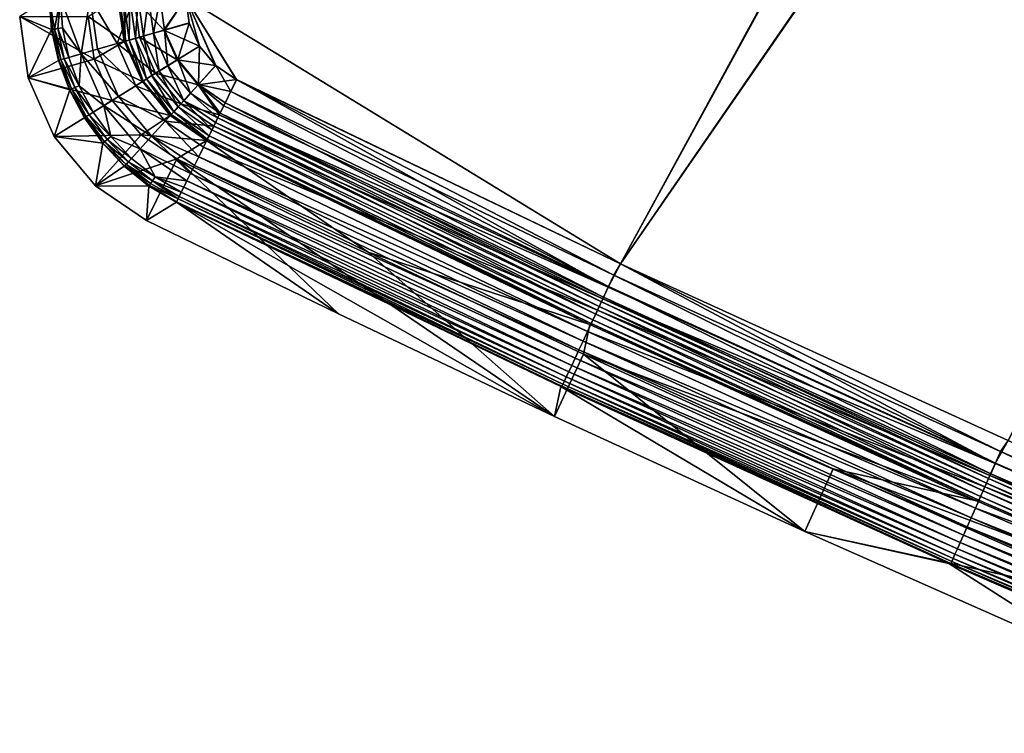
# Model space of a CAD drawing. Header units: metres. Extents: x 0 to 1400, y -1400 to 0.
# Tile 1 of 256: x 0 to 43, y -1323 to -1292. Entities that reach past the tile are written whole.
import ezdxf

# ---------------------------------------------------------------- set-up
doc = ezdxf.new("R2010")
doc.units = ezdxf.units.M

msp = doc.modelspace()

# ---------------------------------------------------------------- linework, layer by layer
at = {"layer": 'None'}
for points in [[(26.28237, -1302.206421), (98.733162, -1169.822754), (7.262993, -1290.58252)], [(98.733162, -1169.822754), (26.28237, -1302.206421), (108.43763, -1183.395752)], [(26.284334, -1302.207397, -3), (7.263255, -1290.58252, -3), (98.121849, -1170.299805, -3)], [(107.838593, -1183.887207, -3), (26.284334, -1302.207397, -3), (98.121849, -1170.299805, -3)], [(26.28237, -1302.206421), (43.232292, -1309.932251), (108.43763, -1183.395752)], [(43.234257, -1309.933105, -3), (26.284334, -1302.207397, -3), (107.838593, -1183.887207, -3)], [(1.294015, -1290.58252, -5.865956), (0, -1291.388062, -80), (1.393106, -1291.959961, -5.858041)], [(1.393106, -1291.959961, -5.858041), (1.42888, -1291.955444, -5.282678), (1.294015, -1290.58252, -5.865956)], [(1.42888, -1291.955444, -5.282678), (1.522773, -1291.942383, -4.711677), (1.294015, -1290.58252, -5.865956)], [(1.294015, -1290.58252, -5.865956), (1.522773, -1291.942383, -4.711677), (1.777908, -1290.58252, -3.61353)], [(1.522773, -1291.942383, -4.711677), (1.670731, -1291.921631, -4.151338), (1.777908, -1290.58252, -3.61353)], [(1.777908, -1290.58252, -3.61353), (1.670731, -1291.921631, -4.151338), (1.871613, -1291.893555, -3.607994)], [(1.777908, -1290.58252, -3.61353), (2.683194, -1293.027588, -2.591883), (3.078628, -1290.58252, -1.712029)], [(1.777908, -1290.58252, -3.61353), (1.871613, -1291.893555, -3.607994), (2.683194, -1293.027588, -2.591883)], [(2.683194, -1293.027588, -2.591883), (3.397202, -1292.82373, -1.707133), (3.078628, -1290.58252, -1.712029)], [(2.999513, -1291.388062, -80.052353), (4.293558, -1290.58252, -5.918313), (4.575136, -1292.490601, -5.911572)], [(4.261871, -1292.576782, -0.982192), (5.002484, -1290.58252, -0.444609), (3.078628, -1290.58252, -1.712029)], [(3.078628, -1290.58252, -1.712029), (3.397202, -1292.82373, -1.707133), (4.261871, -1292.576782, -0.982192)], [(5.245498, -1292.295776, -0.443247), (5.002484, -1290.58252, -0.444609), (4.261871, -1292.576782, -0.982192)], [(4.575136, -1292.490601, -5.911572), (4.293558, -1290.58252, -5.918313), (4.359362, -1290.58252, -5.346294)], [(4.625282, -1292.473022, -5.341588), (4.575136, -1292.490601, -5.911572), (4.359362, -1290.58252, -5.346294)], [(4.359362, -1290.58252, -5.346294), (4.534304, -1290.58252, -4.79771), (4.625282, -1292.473022, -5.341588)], [(4.534304, -1290.58252, -4.79771), (4.794093, -1292.424805, -4.792995), (4.625282, -1292.473022, -5.341588)], [(4.534304, -1290.58252, -4.79771), (4.811808, -1290.58252, -4.293189), (4.794093, -1292.424805, -4.792995)], [(4.811808, -1290.58252, -4.293189), (5.061515, -1292.348389, -4.289472), (4.794093, -1292.424805, -4.792995)], [(4.811808, -1290.58252, -4.293189), (5.181445, -1290.58252, -3.851693), (5.061515, -1292.348389, -4.289472)], [(6.312303, -1291.991211, -0.112191), (5.002484, -1290.58252, -0.444609), (5.245498, -1292.295776, -0.443247)], [(6.312303, -1291.991211, -0.112191), (7.262993, -1290.58252), (5.002484, -1290.58252, -0.444609)], [(5.181445, -1290.58252, -3.851693), (5.416728, -1292.246948, -3.849309), (5.061515, -1292.348389, -4.289472)], [(5.181445, -1290.58252, -3.851693), (5.629323, -1290.58252, -3.489816), (5.416728, -1292.246948, -3.849309)], [(5.629323, -1290.58252, -3.489816), (5.846894, -1292.124146, -3.48865), (5.416728, -1292.246948, -3.849309)], [(5.629323, -1290.58252, -3.489816), (6.138608, -1290.58252, -3.221157), (5.846894, -1292.124146, -3.48865)], [(6.138608, -1290.58252, -3.221157), (6.336243, -1291.984375, -3.220523), (5.846894, -1292.124146, -3.48865)], [(6.138608, -1290.58252, -3.221157), (7.263255, -1290.58252, -3), (6.336243, -1291.984375, -3.220523)], [(7.416185, -1291.67627), (7.262993, -1290.58252), (6.312303, -1291.991211, -0.112191)], [(7.263255, -1290.58252, -3), (7.416335, -1291.676758, -3), (6.336243, -1291.984375, -3.220523)], [(7.416185, -1291.67627), (7.863981, -1292.685547), (7.262993, -1290.58252)], [(7.863981, -1292.685547), (8.571769, -1293.533081), (7.262993, -1290.58252)], [(7.262993, -1290.58252), (8.571769, -1293.533081), (9.485583, -1294.153076)], [(9.485583, -1294.153076), (26.28237, -1302.206421), (7.262993, -1290.58252)], [(26.284334, -1302.207397, -3), (9.487546, -1294.154053, -3), (7.263255, -1290.58252, -3)], [(9.487546, -1294.154053, -3), (8.572985, -1293.53418, -3), (7.263255, -1290.58252, -3)], [(7.263255, -1290.58252, -3), (8.572985, -1293.53418, -3), (7.864559, -1292.686523, -3)], [(7.864559, -1292.686523, -3), (7.416335, -1291.676758, -3), (7.263255, -1290.58252, -3)], [(0, -1291.388062, -80), (0.367841, -1294.068604, -80), (1.393106, -1291.959961, -5.858041)], [(0.367841, -1294.068604, -80), (0, -1291.388062, -80), (3.256284, -1293.260376, -80.059189)], [(0, -1291.388062, -80), (2.999513, -1291.388062, -80.052353), (3.256284, -1293.260376, -80.059189)], [(3.256284, -1293.260376, -80.059189), (2.999513, -1291.388062, -80.052353), (4.575136, -1292.490601, -5.911572)], [(0.367841, -1294.068604, -80), (1.696583, -1293.314087, -5.852393), (1.393106, -1291.959961, -5.858041)], [(1.71473, -1293.304199, -5.277255), (1.42888, -1291.955444, -5.282678), (1.393106, -1291.959961, -5.858041)], [(1.696583, -1293.314087, -5.852393), (1.71473, -1293.304199, -5.277255), (1.393106, -1291.959961, -5.858041)], [(1.80632, -1293.278076, -4.706699), (1.522773, -1291.942383, -4.711677), (1.42888, -1291.955444, -5.282678)], [(1.42888, -1291.955444, -5.282678), (1.71473, -1293.304199, -5.277255), (1.80632, -1293.278076, -4.706699)], [(1.95033, -1293.236938, -4.146839), (1.670731, -1291.921631, -4.151338), (1.522773, -1291.942383, -4.711677)], [(1.95033, -1293.236938, -4.146839), (1.522773, -1291.942383, -4.711677), (1.80632, -1293.278076, -4.706699)], [(1.670731, -1291.921631, -4.151338), (2.145649, -1293.181152, -3.603996), (1.871613, -1291.893555, -3.607994)], [(2.145649, -1293.181152, -3.603996), (1.670731, -1291.921631, -4.151338), (1.95033, -1293.236938, -4.146839)], [(1.871613, -1291.893555, -3.607994), (2.145649, -1293.181152, -3.603996), (2.683194, -1293.027588, -2.591883)], [(6.88929, -1293.290894, -0.112086), (6.312303, -1291.991211, -0.112191), (5.245498, -1292.295776, -0.443247)], [(5.846894, -1292.124146, -3.48865), (6.336243, -1291.984375, -3.220523), (6.478433, -1293.546387, -3.488189)], [(7.863981, -1292.685547), (7.416185, -1291.67627), (6.312303, -1291.991211, -0.112191)], [(7.863981, -1292.685547), (6.312303, -1291.991211, -0.112191), (6.88929, -1293.290894, -0.112086)], [(6.336243, -1291.984375, -3.220523), (7.416335, -1291.676758, -3), (6.910398, -1293.27771, -3.220318)], [(6.336243, -1291.984375, -3.220523), (6.910398, -1293.27771, -3.220318), (6.478433, -1293.546387, -3.488189)], [(7.416335, -1291.676758, -3), (7.864559, -1292.686523, -3), (6.910398, -1293.27771, -3.220318)], [(3.256284, -1293.260376, -80.059189), (4.575136, -1292.490601, -5.911572), (5.376731, -1294.231689, -5.909472)], [(5.947658, -1293.876587, -0.442818), (5.245498, -1292.295776, -0.443247), (4.261871, -1292.576782, -0.982192)], [(5.376731, -1294.231689, -5.909472), (4.575136, -1292.490601, -5.911572), (4.625282, -1292.473022, -5.341588)], [(4.625282, -1292.473022, -5.341588), (4.794093, -1292.424805, -4.792995), (5.399434, -1294.217651, -5.339591)], [(5.399434, -1294.217651, -5.339591), (5.376731, -1294.231689, -5.909472), (4.625282, -1292.473022, -5.341588)], [(4.794093, -1292.424805, -4.792995), (5.061515, -1292.348389, -4.289472), (5.548721, -1294.124756, -4.7914)], [(4.794093, -1292.424805, -4.792995), (5.548721, -1294.124756, -4.7914), (5.399434, -1294.217651, -5.339591)], [(5.061515, -1292.348389, -4.289472), (5.416728, -1292.246948, -3.849309), (5.784978, -1293.977783, -4.288288)], [(5.061515, -1292.348389, -4.289472), (5.784978, -1293.977783, -4.288288), (5.548721, -1294.124756, -4.7914)], [(6.88929, -1293.290894, -0.112086), (5.245498, -1292.295776, -0.443247), (5.947658, -1293.876587, -0.442818)], [(5.416728, -1292.246948, -3.849309), (5.846894, -1292.124146, -3.48865), (6.098657, -1293.782715, -3.848514)], [(5.416728, -1292.246948, -3.849309), (6.098657, -1293.782715, -3.848514), (5.784978, -1293.977783, -4.288288)], [(5.846894, -1292.124146, -3.48865), (6.478433, -1293.546387, -3.488189), (6.098657, -1293.782715, -3.848514)], [(3.397202, -1292.82373, -1.707133), (2.683194, -1293.027588, -2.591883), (4.315983, -1294.891602, -1.705507)], [(3.397202, -1292.82373, -1.707133), (5.079371, -1294.416748, -0.981242), (4.261871, -1292.576782, -0.982192)], [(4.315983, -1294.891602, -1.705507), (5.079371, -1294.416748, -0.981242), (3.397202, -1292.82373, -1.707133)], [(4.261871, -1292.576782, -0.982192), (5.079371, -1294.416748, -0.981242), (5.947658, -1293.876587, -0.442818)], [(8.571769, -1293.533081), (7.863981, -1292.685547), (6.88929, -1293.290894, -0.112086)], [(6.910398, -1293.27771, -3.220318), (7.864559, -1292.686523, -3), (7.816753, -1294.364502, -3.220522)], [(7.864559, -1292.686523, -3), (8.572985, -1293.53418, -3), (7.816753, -1294.364502, -3.220522)], [(0.367841, -1294.068604, -80), (3.256284, -1293.260376, -80.059189), (4.047956, -1295.059082, -80.061653)], [(2.186017, -1294.591431, -5.849195), (1.696583, -1293.314087, -5.852393), (0.367841, -1294.068604, -80)], [(2.184835, -1294.599365, -5.273966), (1.71473, -1293.304199, -5.277255), (1.696583, -1293.314087, -5.852393)], [(2.186017, -1294.591431, -5.849195), (2.184835, -1294.599365, -5.273966), (1.696583, -1293.314087, -5.852393)], [(1.71473, -1293.304199, -5.277255), (2.272154, -1294.560669, -4.703683), (1.80632, -1293.278076, -4.706699)], [(1.71473, -1293.304199, -5.277255), (2.184835, -1294.599365, -5.273966), (2.272154, -1294.560669, -4.703683)], [(2.409266, -1294.499878, -4.144115), (1.95033, -1293.236938, -4.146839), (1.80632, -1293.278076, -4.706699)], [(2.272154, -1294.560669, -4.703683), (2.409266, -1294.499878, -4.144115), (1.80632, -1293.278076, -4.706699)], [(2.595112, -1294.41748, -3.601577), (2.145649, -1293.181152, -3.603996), (1.95033, -1293.236938, -4.146839)], [(2.595112, -1294.41748, -3.601577), (1.95033, -1293.236938, -4.146839), (2.409266, -1294.499878, -4.144115)], [(2.145649, -1293.181152, -3.603996), (2.595112, -1294.41748, -3.601577), (2.683194, -1293.027588, -2.591883)], [(2.683194, -1293.027588, -2.591883), (2.595112, -1294.41748, -3.601577), (3.685453, -1295.283813, -2.589477)], [(2.683194, -1293.027588, -2.591883), (3.685453, -1295.283813, -2.589477), (4.315983, -1294.891602, -1.705507)], [(4.047956, -1295.059082, -80.061653), (3.256284, -1293.260376, -80.059189), (5.376731, -1294.231689, -5.909472)], [(7.800077, -1294.382935, -0.112191), (6.88929, -1293.290894, -0.112086), (5.947658, -1293.876587, -0.442818)], [(6.478433, -1293.546387, -3.488189), (6.910398, -1293.27771, -3.220318), (7.475076, -1294.741699, -3.488649)], [(8.571769, -1293.533081), (6.88929, -1293.290894, -0.112086), (7.800077, -1294.382935, -0.112191)], [(6.910398, -1293.27771, -3.220318), (7.816753, -1294.364502, -3.220522), (7.475076, -1294.741699, -3.488649)], [(5.784978, -1293.977783, -4.288288), (6.098657, -1293.782715, -3.848514), (6.926701, -1295.346924, -4.289469)], [(6.098657, -1293.782715, -3.848514), (6.478433, -1293.546387, -3.488189), (7.174721, -1295.073242, -3.849308)], [(6.098657, -1293.782715, -3.848514), (7.174721, -1295.073242, -3.849308), (6.926701, -1295.346924, -4.289469)], [(6.478433, -1293.546387, -3.488189), (7.475076, -1294.741699, -3.488649), (7.174721, -1295.073242, -3.849308)], [(9.485583, -1294.153076), (8.571769, -1293.533081), (7.800077, -1294.382935, -0.112191)], [(7.816753, -1294.364502, -3.220522), (8.572985, -1293.53418, -3), (9.234777, -1294.668335, -3.055813)], [(8.572985, -1293.53418, -3), (9.487546, -1294.154053, -3), (9.234777, -1294.668335, -3.055813)], [(1.501548, -1296.643921, -80), (2.186017, -1294.591431, -5.849195), (0.367841, -1294.068604, -80)], [(1.501548, -1296.643921, -80), (0.367841, -1294.068604, -80), (4.047956, -1295.059082, -80.061653)], [(4.047956, -1295.059082, -80.061653), (5.376731, -1294.231689, -5.909472), (6.584117, -1295.720337, -5.911569)], [(5.079371, -1294.416748, -0.981242), (7.055212, -1295.2052, -0.443246), (5.947658, -1293.876587, -0.442818)], [(6.584117, -1295.720337, -5.911569), (5.376731, -1294.231689, -5.909472), (5.399434, -1294.217651, -5.339591)], [(5.399434, -1294.217651, -5.339591), (5.548721, -1294.124756, -4.7914), (6.62211, -1295.683228, -5.341584)], [(6.62211, -1295.683228, -5.341584), (6.584117, -1295.720337, -5.911569), (5.399434, -1294.217651, -5.339591)], [(5.548721, -1294.124756, -4.7914), (5.784978, -1293.977783, -4.288288), (6.739979, -1295.553101, -4.792993)], [(5.548721, -1294.124756, -4.7914), (6.739979, -1295.553101, -4.792993), (6.62211, -1295.683228, -5.341584)], [(5.784978, -1293.977783, -4.288288), (6.926701, -1295.346924, -4.289469), (6.739979, -1295.553101, -4.792993)], [(5.947658, -1293.876587, -0.442818), (7.055212, -1295.2052, -0.443246), (7.800077, -1294.382935, -0.112191)], [(7.800077, -1294.382935, -0.112191), (8.926799, -1295.295044, -0.13694), (9.485583, -1294.153076)], [(9.485583, -1294.153076), (8.926799, -1295.295044, -0.13694), (25.746523, -1303.223999, -0.112516)], [(9.234777, -1294.668335, -3.055813), (9.487546, -1294.154053, -3), (25.991236, -1302.700684, -3.055977)], [(26.28237, -1302.206421), (9.485583, -1294.153076), (25.746523, -1303.223999, -0.112516)], [(9.487546, -1294.154053, -3), (26.284334, -1302.207397, -3), (25.991236, -1302.700684, -3.055977)], [(1.501548, -1296.643921, -80), (2.843963, -1295.807129, -5.848162), (2.186017, -1294.591431, -5.849195)], [(2.184835, -1294.599365, -5.273966), (2.910449, -1295.765869, -4.702671), (2.272154, -1294.560669, -4.703683)], [(2.829267, -1295.816284, -5.272861), (2.184835, -1294.599365, -5.273966), (2.186017, -1294.591431, -5.849195)], [(2.829267, -1295.816284, -5.272861), (2.910449, -1295.765869, -4.702671), (2.184835, -1294.599365, -5.273966)], [(2.843963, -1295.807129, -5.848162), (2.829267, -1295.816284, -5.272861), (2.186017, -1294.591431, -5.849195)], [(3.037868, -1295.686523, -4.143203), (2.409266, -1294.499878, -4.144115), (2.272154, -1294.560669, -4.703683)], [(2.910449, -1295.765869, -4.702671), (3.037868, -1295.686523, -4.143203), (2.272154, -1294.560669, -4.703683)], [(3.210542, -1295.579102, -3.600766), (2.595112, -1294.41748, -3.601577), (2.409266, -1294.499878, -4.144115)], [(3.037868, -1295.686523, -4.143203), (3.210542, -1295.579102, -3.600766), (2.409266, -1294.499878, -4.144115)], [(2.595112, -1294.41748, -3.601577), (3.210542, -1295.579102, -3.600766), (3.685453, -1295.283813, -2.589477)], [(6.368423, -1295.963379, -0.98219), (5.079371, -1294.416748, -0.981242), (4.315983, -1294.891602, -1.705507)], [(5.079371, -1294.416748, -0.981242), (6.368423, -1295.963379, -0.98219), (7.055212, -1295.2052, -0.443246)], [(7.055212, -1295.2052, -0.443246), (8.731893, -1295.69165, -0.251109), (7.800077, -1294.382935, -0.112191)], [(7.475076, -1294.741699, -3.488649), (7.816753, -1294.364502, -3.220522), (8.766883, -1295.620483, -3.489813)], [(8.731893, -1295.69165, -0.251109), (8.926799, -1295.295044, -0.13694), (7.800077, -1294.382935, -0.112191)], [(7.816753, -1294.364502, -3.220522), (8.991508, -1295.163452, -3.221156), (8.766883, -1295.620483, -3.489813)], [(9.234777, -1294.668335, -3.055813), (8.991508, -1295.163452, -3.221156), (7.816753, -1294.364502, -3.220522)], [(8.991508, -1295.163452, -3.221156), (9.234777, -1294.668335, -3.055813), (25.757101, -1303.201416, -3.221156)], [(9.234777, -1294.668335, -3.055813), (25.991236, -1302.700684, -3.055977), (25.757101, -1303.201416, -3.221156)], [(1.501548, -1296.643921, -80), (4.047956, -1295.059082, -80.061653), (5.311628, -1296.564087, -80.059189)], [(4.315983, -1294.891602, -1.705507), (3.685453, -1295.283813, -2.589477), (5.764692, -1296.629761, -1.70713)], [(5.311628, -1296.564087, -80.059189), (4.047956, -1295.059082, -80.061653), (6.584117, -1295.720337, -5.911569)], [(5.764692, -1296.629761, -1.70713), (6.368423, -1295.963379, -0.98219), (4.315983, -1294.891602, -1.705507)], [(6.926701, -1295.346924, -4.289469), (7.174721, -1295.073242, -3.849308), (8.406308, -1296.354126, -4.293182)], [(7.174721, -1295.073242, -3.849308), (7.475076, -1294.741699, -3.488649), (8.664235, -1295.829346, -3.659872)], [(7.174721, -1295.073242, -3.849308), (8.569342, -1296.022461, -3.851689), (8.406308, -1296.354126, -4.293182)], [(8.664235, -1295.829346, -3.659872), (8.569342, -1296.022461, -3.851689), (7.174721, -1295.073242, -3.849308)], [(7.475076, -1294.741699, -3.488649), (8.766883, -1295.620483, -3.489813), (8.664235, -1295.829346, -3.659872)], [(3.685453, -1295.283813, -2.589477), (3.210542, -1295.579102, -3.600766), (3.980551, -1296.644775, -3.601574)], [(3.685453, -1295.283813, -2.589477), (5.266156, -1297.180054, -2.591879), (5.764692, -1296.629761, -1.70713)], [(3.685453, -1295.283813, -2.589477), (3.980551, -1296.644775, -3.601574), (5.266156, -1297.180054, -2.591879)], [(6.368423, -1295.963379, -0.98219), (8.490542, -1296.182739, -0.444482), (7.055212, -1295.2052, -0.443246)], [(6.739979, -1295.553101, -4.792993), (6.926701, -1295.346924, -4.289469), (8.283912, -1296.603271, -4.797701)], [(6.926701, -1295.346924, -4.289469), (8.406308, -1296.354126, -4.293182), (8.283912, -1296.603271, -4.797701)], [(8.490542, -1296.182739, -0.444482), (8.731893, -1295.69165, -0.251109), (7.055212, -1295.2052, -0.443246)], [(25.746523, -1303.223999, -0.112516), (8.926799, -1295.295044, -0.13694), (8.731893, -1295.69165, -0.251109)], [(8.766883, -1295.620483, -3.489813), (8.991508, -1295.163452, -3.221156), (25.541275, -1303.662842, -3.490045)], [(8.991508, -1295.163452, -3.221156), (25.757101, -1303.201416, -3.221156), (25.541275, -1303.662842, -3.490045)], [(3.643686, -1296.934814, -5.84919), (2.843963, -1295.807129, -5.848162), (1.501548, -1296.643921, -80)], [(2.910449, -1295.765869, -4.702671), (2.829267, -1295.816284, -5.272861), (3.709348, -1296.871094, -4.70368)], [(3.636026, -1296.932373, -5.273962), (2.829267, -1295.816284, -5.272861), (2.843963, -1295.807129, -5.848162)], [(3.709348, -1296.871094, -4.70368), (2.829267, -1295.816284, -5.272861), (3.636026, -1296.932373, -5.273962)], [(3.643686, -1296.934814, -5.84919), (3.636026, -1296.932373, -5.273962), (2.843963, -1295.807129, -5.848162)], [(3.037868, -1295.686523, -4.143203), (2.910449, -1295.765869, -4.702671), (3.824486, -1296.775024, -4.144112)], [(3.824486, -1296.775024, -4.144112), (2.910449, -1295.765869, -4.702671), (3.709348, -1296.871094, -4.70368)], [(3.210542, -1295.579102, -3.600766), (3.037868, -1295.686523, -4.143203), (3.980551, -1296.644775, -3.601574)], [(3.980551, -1296.644775, -3.601574), (3.037868, -1295.686523, -4.143203), (3.824486, -1296.775024, -4.144112)], [(5.311628, -1296.564087, -80.059189), (6.584117, -1295.720337, -5.911569), (8.177726, -1296.819336, -5.918313)], [(8.177726, -1296.819336, -5.918313), (6.584117, -1295.720337, -5.911569), (6.62211, -1295.683228, -5.341584)], [(6.62211, -1295.683228, -5.341584), (6.739979, -1295.553101, -4.792993), (8.206751, -1296.760254, -5.346284)], [(8.206751, -1296.760254, -5.346284), (8.177726, -1296.819336, -5.918313), (6.62211, -1295.683228, -5.341584)], [(6.739979, -1295.553101, -4.792993), (8.283912, -1296.603271, -4.797701), (8.206751, -1296.760254, -5.346284)], [(8.731893, -1295.69165, -0.251109), (8.490542, -1296.182739, -0.444482), (25.507816, -1303.734375, -0.251606)], [(25.351633, -1304.068359, -3.851689), (8.569342, -1296.022461, -3.851689), (8.664235, -1295.829346, -3.659872)], [(8.664235, -1295.829346, -3.659872), (8.766883, -1295.620483, -3.489813), (25.442724, -1303.873657, -3.660043)], [(25.442724, -1303.873657, -3.660043), (25.351633, -1304.068359, -3.851689), (8.664235, -1295.829346, -3.659872)], [(25.746523, -1303.223999, -0.112516), (8.731893, -1295.69165, -0.251109), (25.507816, -1303.734375, -0.251606)], [(8.766883, -1295.620483, -3.489813), (25.541275, -1303.662842, -3.490045), (25.442724, -1303.873657, -3.660043)], [(5.764692, -1296.629761, -1.70713), (7.832515, -1297.521729, -1.326623), (6.368423, -1295.963379, -0.98219)], [(7.832515, -1297.521729, -1.326623), (8.038766, -1297.102051, -0.984865), (6.368423, -1295.963379, -0.98219)], [(6.368423, -1295.963379, -0.98219), (8.038766, -1297.102051, -0.984865), (8.490542, -1296.182739, -0.444482)], [(8.490542, -1296.182739, -0.444482), (8.038766, -1297.102051, -0.984865), (25.275898, -1304.230347, -0.444534)], [(25.077496, -1304.654663, -4.797701), (8.283912, -1296.603271, -4.797701), (8.406308, -1296.354126, -4.293182)], [(25.19515, -1304.403076, -4.292985), (8.406308, -1296.354126, -4.293182), (8.569342, -1296.022461, -3.851689)], [(25.19515, -1304.403076, -4.292985), (25.077496, -1304.654663, -4.797701), (8.406308, -1296.354126, -4.293182)], [(25.507816, -1303.734375, -0.251606), (8.490542, -1296.182739, -0.444482), (25.275898, -1304.230347, -0.444534)], [(25.351633, -1304.068359, -3.851689), (25.19515, -1304.403076, -4.292985), (8.569342, -1296.022461, -3.851689)], [(3.311, -1298.798828, -80), (1.501548, -1296.643921, -80), (5.311628, -1296.564087, -80.059189)], [(3.311, -1298.798828, -80), (3.643686, -1296.934814, -5.84919), (1.501548, -1296.643921, -80)], [(3.311, -1298.798828, -80), (5.311628, -1296.564087, -80.059189), (6.877636, -1297.621826, -80.052368)], [(3.824486, -1296.775024, -4.144112), (3.709348, -1296.871094, -4.70368), (4.754454, -1297.744995, -4.146833)], [(4.89083, -1297.59436, -3.60399), (3.980551, -1296.644775, -3.601574), (3.824486, -1296.775024, -4.144112)], [(4.754454, -1297.744995, -4.146833), (4.89083, -1297.59436, -3.60399), (3.824486, -1296.775024, -4.144112)], [(3.980551, -1296.644775, -3.601574), (4.89083, -1297.59436, -3.60399), (5.266156, -1297.180054, -2.591879)], [(5.266156, -1297.180054, -2.591879), (7.46866, -1298.262085, -2.137302), (5.764692, -1296.629761, -1.70713)], [(6.877636, -1297.621826, -80.052368), (5.311628, -1296.564087, -80.059189), (8.177726, -1296.819336, -5.918313)], [(7.46866, -1298.262085, -2.137302), (7.641909, -1297.909546, -1.711938), (5.764692, -1296.629761, -1.70713)], [(5.764692, -1296.629761, -1.70713), (7.641909, -1297.909546, -1.711938), (7.832515, -1297.521729, -1.326623)], [(15.240726, -1301.690552, -80.052361), (6.877636, -1297.621826, -80.052368), (8.177726, -1296.819336, -5.918313)], [(24.938366, -1304.856201, -5.918313), (8.177726, -1296.819336, -5.918313), (8.206751, -1296.760254, -5.346284)], [(24.938366, -1304.856201, -5.918313), (15.240726, -1301.690552, -80.052361), (8.177726, -1296.819336, -5.918313)], [(25.003448, -1304.812988, -5.347445), (8.206751, -1296.760254, -5.346284), (8.283912, -1296.603271, -4.797701)], [(25.003448, -1304.812988, -5.347445), (24.938366, -1304.856201, -5.918313), (8.206751, -1296.760254, -5.346284)], [(25.077496, -1304.654663, -4.797701), (25.003448, -1304.812988, -5.347445), (8.283912, -1296.603271, -4.797701)], [(4.573032, -1297.938477, -5.852385), (3.643686, -1296.934814, -5.84919), (3.311, -1298.798828, -80)], [(4.653903, -1297.855957, -4.706692), (3.709348, -1296.871094, -4.70368), (3.636026, -1296.932373, -5.273962)], [(4.589952, -1297.926514, -5.277246), (3.636026, -1296.932373, -5.273962), (3.643686, -1296.934814, -5.84919)], [(4.589952, -1297.926514, -5.277246), (4.653903, -1297.855957, -4.706692), (3.636026, -1296.932373, -5.273962)], [(4.573032, -1297.938477, -5.852385), (4.589952, -1297.926514, -5.277246), (3.643686, -1296.934814, -5.84919)], [(3.709348, -1296.871094, -4.70368), (4.653903, -1297.855957, -4.706692), (4.754454, -1297.744995, -4.146833)], [(5.266156, -1297.180054, -2.591879), (4.89083, -1297.59436, -3.60399), (5.924662, -1298.409424, -3.607986)], [(5.924662, -1298.409424, -3.607986), (7.314347, -1298.57605, -2.598888), (5.266156, -1297.180054, -2.591879)], [(7.314347, -1298.57605, -2.598888), (7.46866, -1298.262085, -2.137302), (5.266156, -1297.180054, -2.591879)], [(8.038766, -1297.102051, -0.984865), (7.832515, -1297.521729, -1.326623), (24.842079, -1305.158081, -0.985015)], [(25.275898, -1304.230347, -0.444534), (8.038766, -1297.102051, -0.984865), (24.842079, -1305.158081, -0.985015)], [(5.553209, -1300.31311, -80.000031), (3.311, -1298.798828, -80), (6.877636, -1297.621826, -80.052368)], [(4.89083, -1297.59436, -3.60399), (4.754454, -1297.744995, -4.146833), (5.924662, -1298.409424, -3.607986)], [(5.553209, -1300.31311, -80.000031), (6.877636, -1297.621826, -80.052368), (13.941833, -1304.394287, -80)], [(6.877636, -1297.621826, -80.052368), (23.399584, -1308.876465, -80), (13.941833, -1304.394287, -80)], [(6.877636, -1297.621826, -80.052368), (15.240726, -1301.690552, -80.052361), (23.399584, -1308.876465, -80)], [(7.832515, -1297.521729, -1.326623), (7.641909, -1297.909546, -1.711938), (24.643988, -1305.581665, -1.326719)], [(24.842079, -1305.158081, -0.985015), (7.832515, -1297.521729, -1.326623), (24.643988, -1305.581665, -1.326719)], [(5.653527, -1298.809204, -5.858028), (4.573032, -1297.938477, -5.852385), (3.311, -1298.798828, -80)], [(5.673361, -1298.779175, -5.282666), (4.589952, -1297.926514, -5.277246), (4.573032, -1297.938477, -5.852385)], [(5.653527, -1298.809204, -5.858028), (5.673361, -1298.779175, -5.282666), (4.573032, -1297.938477, -5.852385)], [(5.726666, -1298.700684, -4.711666), (4.653903, -1297.855957, -4.706692), (4.589952, -1297.926514, -5.277246)], [(5.673361, -1298.779175, -5.282666), (5.726666, -1298.700684, -4.711666), (4.589952, -1297.926514, -5.277246)], [(4.754454, -1297.744995, -4.146833), (4.653903, -1297.855957, -4.706692), (5.810649, -1298.577148, -4.151328)], [(5.810649, -1298.577148, -4.151328), (4.653903, -1297.855957, -4.706692), (5.726666, -1298.700684, -4.711666)], [(5.924662, -1298.409424, -3.607986), (4.754454, -1297.744995, -4.146833), (5.810649, -1298.577148, -4.151328)], [(7.641909, -1297.909546, -1.711938), (7.46866, -1298.262085, -2.137302), (24.46089, -1305.973145, -1.711938)], [(24.643988, -1305.581665, -1.326719), (7.641909, -1297.909546, -1.711938), (24.46089, -1305.973145, -1.711938)], [(5.810649, -1298.577148, -4.151328), (7.068157, -1299.077026, -3.613595), (5.924662, -1298.409424, -3.607986)], [(7.068157, -1299.077026, -3.613595), (7.180427, -1298.848633, -3.092461), (5.924662, -1298.409424, -3.607986)], [(5.924662, -1298.409424, -3.607986), (7.180427, -1298.848633, -3.092461), (7.314347, -1298.57605, -2.598888)], [(7.46866, -1298.262085, -2.137302), (7.314347, -1298.57605, -2.598888), (24.294535, -1306.328857, -2.137379)], [(24.46089, -1305.973145, -1.711938), (7.46866, -1298.262085, -2.137302), (24.294535, -1306.328857, -2.137379)], [(5.653527, -1298.809204, -5.858028), (3.311, -1298.798828, -80), (5.553209, -1300.31311, -80.000031)], [(6.854743, -1299.511353, -5.865956), (5.653527, -1298.809204, -5.858028), (5.553209, -1300.31311, -80.000031)], [(6.865382, -1299.489624, -5.424023), (5.673361, -1298.779175, -5.282666), (5.653527, -1298.809204, -5.858028)], [(6.854743, -1299.511353, -5.865956), (6.865382, -1299.489624, -5.424023), (5.653527, -1298.809204, -5.858028)], [(6.924919, -1299.36853, -4.597182), (5.726666, -1298.700684, -4.711666), (5.673361, -1298.779175, -5.282666)], [(6.865382, -1299.489624, -5.424023), (6.924919, -1299.36853, -4.597182), (5.673361, -1298.779175, -5.282666)], [(5.726666, -1298.700684, -4.711666), (6.924919, -1299.36853, -4.597182), (5.810649, -1298.577148, -4.151328)], [(6.924919, -1299.36853, -4.597182), (6.978668, -1299.259155, -4.157339), (5.810649, -1298.577148, -4.151328)], [(5.810649, -1298.577148, -4.151328), (6.978668, -1299.259155, -4.157339), (7.068157, -1299.077026, -3.613595)], [(7.180427, -1298.848633, -3.092461), (7.068157, -1299.077026, -3.613595), (24.017677, -1306.920898, -3.09242)], [(7.314347, -1298.57605, -2.598888), (7.180427, -1298.848633, -3.092461), (24.146349, -1306.645752, -2.598965)], [(24.146349, -1306.645752, -2.598965), (7.180427, -1298.848633, -3.092461), (24.017677, -1306.920898, -3.09242)], [(24.294535, -1306.328857, -2.137379), (7.314347, -1298.57605, -2.598888), (24.146349, -1306.645752, -2.598965)], [(6.924919, -1299.36853, -4.597182), (6.865382, -1299.489624, -5.424023), (23.761019, -1307.469727, -4.718482)], [(6.978668, -1299.259155, -4.157339), (6.924919, -1299.36853, -4.597182), (23.824097, -1307.334839, -4.157492)], [(23.824097, -1307.334839, -4.157492), (6.924919, -1299.36853, -4.597182), (23.761019, -1307.469727, -4.718482)], [(7.068157, -1299.077026, -3.613595), (6.978668, -1299.259155, -4.157339), (23.909859, -1307.151489, -3.61347)], [(23.909859, -1307.151489, -3.61347), (6.978668, -1299.259155, -4.157339), (23.824097, -1307.334839, -4.157492)], [(24.017677, -1306.920898, -3.09242), (7.068157, -1299.077026, -3.613595), (23.909859, -1307.151489, -3.61347)], [(6.854743, -1299.511353, -5.865956), (5.553209, -1300.31311, -80.000031), (13.941833, -1304.394287, -80)], [(6.865382, -1299.489624, -5.424023), (6.854743, -1299.511353, -5.865956), (23.667604, -1307.573242, -5.865956)], [(23.667604, -1307.573242, -5.865956), (6.854743, -1299.511353, -5.865956), (23.399584, -1308.876465, -80)], [(23.399584, -1308.876465, -80), (6.854743, -1299.511353, -5.865956), (13.941833, -1304.394287, -80)], [(23.761019, -1307.469727, -4.718482), (6.865382, -1299.489624, -5.424023), (23.721113, -1307.555054, -5.290087)], [(6.865382, -1299.489624, -5.424023), (23.667604, -1307.573242, -5.865956), (23.721113, -1307.555054, -5.290087)], [(24.669224, -1306.158936, -80.052361), (15.240726, -1301.690552, -80.052361), (24.938366, -1304.856201, -5.918313)], [(15.240726, -1301.690552, -80.052361), (24.669224, -1306.158936, -80.052361), (23.399584, -1308.876465, -80)], [(42.672127, -1310.938354, -0.112516), (26.28237, -1302.206421), (25.746523, -1303.223999, -0.112516)], [(25.991236, -1302.700684, -3.055977), (26.284334, -1302.207397, -3), (42.906666, -1310.4104, -3.055977)], [(43.232292, -1309.932251), (26.28237, -1302.206421), (42.672127, -1310.938354, -0.112516)], [(26.284334, -1302.207397, -3), (43.234257, -1309.933105, -3), (42.906666, -1310.4104, -3.055977)], [(25.757101, -1303.201416, -3.221156), (25.991236, -1302.700684, -3.055977), (42.682266, -1310.915527, -3.221156)], [(25.991236, -1302.700684, -3.055977), (42.906666, -1310.4104, -3.055977), (42.682266, -1310.915527, -3.221156)], [(25.746523, -1303.223999, -0.112516), (25.507816, -1303.734375, -0.251606), (42.672127, -1310.938354, -0.112516)], [(25.541275, -1303.662842, -3.490045), (25.757101, -1303.201416, -3.221156), (42.475414, -1311.381104, -3.490045)], [(25.757101, -1303.201416, -3.221156), (42.682266, -1310.915527, -3.221156), (42.475414, -1311.381104, -3.490045)], [(25.442724, -1303.873657, -3.660043), (25.541275, -1303.662842, -3.490045), (42.380962, -1311.59375, -3.660043)], [(25.541275, -1303.662842, -3.490045), (42.475414, -1311.381104, -3.490045), (42.380962, -1311.59375, -3.660043)], [(42.143681, -1312.127808, -4.292985), (25.19515, -1304.403076, -4.292985), (25.351633, -1304.068359, -3.851689)], [(42.443348, -1311.453369, -0.251606), (25.507816, -1303.734375, -0.251606), (25.275898, -1304.230347, -0.444534)], [(42.293659, -1311.790283, -3.851689), (25.351633, -1304.068359, -3.851689), (25.442724, -1303.873657, -3.660043)], [(42.293659, -1311.790283, -3.851689), (42.143681, -1312.127808, -4.292985), (25.351633, -1304.068359, -3.851689)], [(42.380962, -1311.59375, -3.660043), (42.293659, -1311.790283, -3.851689), (25.442724, -1303.873657, -3.660043)], [(25.507816, -1303.734375, -0.251606), (42.443348, -1311.453369, -0.251606), (42.672127, -1310.938354, -0.112516)], [(42.221073, -1311.953613, -0.444534), (25.275898, -1304.230347, -0.444534), (24.842079, -1305.158081, -0.985015)], [(42.030918, -1312.381714, -4.797701), (25.077496, -1304.654663, -4.797701), (25.19515, -1304.403076, -4.292985)], [(42.143681, -1312.127808, -4.292985), (42.030918, -1312.381714, -4.797701), (25.19515, -1304.403076, -4.292985)], [(42.443348, -1311.453369, -0.251606), (25.275898, -1304.230347, -0.444534), (42.221073, -1311.953613, -0.444534)], [(41.854496, -1312.568726, -5.918313), (24.669224, -1306.158936, -80.052361), (24.938366, -1304.856201, -5.918313)], [(41.854496, -1312.568726, -5.918313), (24.938366, -1304.856201, -5.918313), (25.003448, -1304.812988, -5.347445)], [(41.959949, -1312.541382, -5.347445), (25.003448, -1304.812988, -5.347445), (25.077496, -1304.654663, -4.797701)], [(41.959949, -1312.541382, -5.347445), (41.854496, -1312.568726, -5.918313), (25.003448, -1304.812988, -5.347445)], [(42.030918, -1312.381714, -4.797701), (41.959949, -1312.541382, -5.347445), (25.077496, -1304.654663, -4.797701)], [(41.80529, -1312.889526, -0.985015), (24.842079, -1305.158081, -0.985015), (24.643988, -1305.581665, -1.326719)], [(42.221073, -1311.953613, -0.444534), (24.842079, -1305.158081, -0.985015), (41.80529, -1312.889526, -0.985015)], [(41.615437, -1313.316895, -1.326719), (24.643988, -1305.581665, -1.326719), (24.46089, -1305.973145, -1.711938)], [(41.80529, -1312.889526, -0.985015), (24.643988, -1305.581665, -1.326719), (41.615437, -1313.316895, -1.326719)], [(23.399584, -1308.876465, -80), (24.669224, -1306.158936, -80.052361), (34.346737, -1313.909302, -80)], [(41.439953, -1313.711914, -1.711938), (24.46089, -1305.973145, -1.711938), (24.294535, -1306.328857, -2.137379)], [(24.46089, -1305.973145, -1.711938), (41.439953, -1313.711914, -1.711938), (41.615437, -1313.316895, -1.326719)], [(35.582539, -1311.176147, -80.052361), (24.669224, -1306.158936, -80.052361), (41.854496, -1312.568726, -5.918313)], [(24.669224, -1306.158936, -80.052361), (35.582539, -1311.176147, -80.052361), (34.346737, -1313.909302, -80)], [(41.138493, -1314.390381, -2.598965), (24.146349, -1306.645752, -2.598965), (24.017677, -1306.920898, -3.09242)], [(41.280518, -1314.070801, -2.137379), (24.294535, -1306.328857, -2.137379), (24.146349, -1306.645752, -2.598965)], [(41.280518, -1314.070801, -2.137379), (24.146349, -1306.645752, -2.598965), (41.138493, -1314.390381, -2.598965)], [(41.439953, -1313.711914, -1.711938), (24.294535, -1306.328857, -2.137379), (41.280518, -1314.070801, -2.137379)], [(40.911835, -1314.900635, -3.61347), (23.909859, -1307.151489, -3.61347), (23.824097, -1307.334839, -4.157492)], [(41.015167, -1314.668091, -3.09242), (24.017677, -1306.920898, -3.09242), (23.909859, -1307.151489, -3.61347)], [(23.909859, -1307.151489, -3.61347), (40.911835, -1314.900635, -3.61347), (41.015167, -1314.668091, -3.09242)], [(41.138493, -1314.390381, -2.598965), (24.017677, -1306.920898, -3.09242), (41.015167, -1314.668091, -3.09242)], [(34.346737, -1313.909302, -80), (23.667604, -1307.573242, -5.865956), (23.399584, -1308.876465, -80)], [(23.721113, -1307.555054, -5.290087), (23.667604, -1307.573242, -5.865956), (40.636436, -1315.309814, -5.865956)], [(40.636436, -1315.309814, -5.865956), (23.667604, -1307.573242, -5.865956), (34.346737, -1313.909302, -80)], [(40.769184, -1315.22168, -4.718482), (23.761019, -1307.469727, -4.718482), (23.721113, -1307.555054, -5.290087)], [(23.721113, -1307.555054, -5.290087), (40.636436, -1315.309814, -5.865956), (40.730938, -1315.307861, -5.290087)], [(40.769184, -1315.22168, -4.718482), (23.721113, -1307.555054, -5.290087), (40.730938, -1315.307861, -5.290087)], [(40.829639, -1315.085693, -4.157492), (23.824097, -1307.334839, -4.157492), (23.761019, -1307.469727, -4.718482)], [(40.829639, -1315.085693, -4.157492), (23.761019, -1307.469727, -4.718482), (40.769184, -1315.22168, -4.718482)], [(40.911835, -1314.900635, -3.61347), (23.824097, -1307.334839, -4.157492), (40.829639, -1315.085693, -4.157492)], [(59.749245, -1318.325806, -0.112516), (43.232292, -1309.932251), (42.672127, -1310.938354, -0.112516)], [(42.906666, -1310.4104, -3.055977), (43.234257, -1309.933105, -3), (59.973515, -1317.793457, -3.055977)], [(42.682266, -1310.915527, -3.221156), (42.906666, -1310.4104, -3.055977), (59.758938, -1318.302856, -3.221156)], [(42.906666, -1310.4104, -3.055977), (59.973515, -1317.793457, -3.055977), (59.758938, -1318.302856, -3.221156)], [(42.672127, -1310.938354, -0.112516), (42.443348, -1311.453369, -0.251606), (59.749245, -1318.325806, -0.112516)], [(42.475414, -1311.381104, -3.490045), (42.682266, -1310.915527, -3.221156), (59.561142, -1318.772339, -3.490045)], [(42.682266, -1310.915527, -3.221156), (59.758938, -1318.302856, -3.221156), (59.561142, -1318.772339, -3.490045)], [(34.346737, -1313.909302, -80), (35.582539, -1311.176147, -80.052361), (48.967335, -1317.107056, -80.052361)], [(48.967335, -1317.107056, -80.052361), (35.582539, -1311.176147, -80.052361), (58.923313, -1319.954956, -5.918313)], [(58.923313, -1319.954956, -5.918313), (35.582539, -1311.176147, -80.052361), (41.854496, -1312.568726, -5.918313)], [(59.530476, -1318.845215, -0.251606), (42.443348, -1311.453369, -0.251606), (42.221073, -1311.953613, -0.444534)], [(42.380962, -1311.59375, -3.660043), (42.475414, -1311.381104, -3.490045), (59.470825, -1318.986816, -3.660043)], [(59.749245, -1318.325806, -0.112516), (42.443348, -1311.453369, -0.251606), (59.530476, -1318.845215, -0.251606)], [(42.475414, -1311.381104, -3.490045), (59.561142, -1318.772339, -3.490045), (59.470825, -1318.986816, -3.660043)], [(59.243931, -1319.525391, -4.292985), (42.143681, -1312.127808, -4.292985), (42.293659, -1311.790283, -3.851689)], [(59.387341, -1319.184937, -3.851689), (42.293659, -1311.790283, -3.851689), (42.380962, -1311.59375, -3.660043)], [(59.387341, -1319.184937, -3.851689), (59.243931, -1319.525391, -4.292985), (42.293659, -1311.790283, -3.851689)], [(59.470825, -1318.986816, -3.660043), (59.387341, -1319.184937, -3.851689), (42.380962, -1311.59375, -3.660043)], [(59.317932, -1319.349731, -0.444534), (42.221073, -1311.953613, -0.444534), (41.80529, -1312.889526, -0.985015)], [(59.136105, -1319.78125, -4.797701), (42.030918, -1312.381714, -4.797701), (42.143681, -1312.127808, -4.292985)], [(59.243931, -1319.525391, -4.292985), (59.136105, -1319.78125, -4.797701), (42.143681, -1312.127808, -4.292985)], [(59.530476, -1318.845215, -0.251606), (42.221073, -1311.953613, -0.444534), (59.317932, -1319.349731, -0.444534)], [(58.923313, -1319.954956, -5.918313), (41.854496, -1312.568726, -5.918313), (41.959949, -1312.541382, -5.347445)], [(59.068241, -1319.942383, -5.347445), (41.959949, -1312.541382, -5.347445), (42.030918, -1312.381714, -4.797701)], [(59.068241, -1319.942383, -5.347445), (58.923313, -1319.954956, -5.918313), (41.959949, -1312.541382, -5.347445)], [(59.136105, -1319.78125, -4.797701), (59.068241, -1319.942383, -5.347445), (42.030918, -1312.381714, -4.797701)], [(58.920353, -1320.293457, -0.985015), (41.80529, -1312.889526, -0.985015), (41.615437, -1313.316895, -1.326719)], [(59.317932, -1319.349731, -0.444534), (41.80529, -1312.889526, -0.985015), (58.920353, -1320.293457, -0.985015)], [(41.439953, -1313.711914, -1.711938), (58.738808, -1320.724365, -1.326719), (41.615437, -1313.316895, -1.326719)], [(41.615437, -1313.316895, -1.326719), (58.738808, -1320.724365, -1.326719), (58.920353, -1320.293457, -0.985015)], [(47.77298, -1319.858521, -80), (40.636436, -1315.309814, -5.865956), (34.346737, -1313.909302, -80)], [(34.346737, -1313.909302, -80), (48.967335, -1317.107056, -80.052361), (47.77298, -1319.858521, -80)], [(58.571003, -1321.122681, -1.711938), (41.439953, -1313.711914, -1.711938), (41.280518, -1314.070801, -2.137379)], [(58.738808, -1320.724365, -1.326719), (41.439953, -1313.711914, -1.711938), (58.571003, -1321.122681, -1.711938)], [(58.282738, -1321.807007, -2.598965), (41.138493, -1314.390381, -2.598965), (41.015167, -1314.668091, -3.09242)], [(58.418545, -1321.484619, -2.137379), (41.280518, -1314.070801, -2.137379), (41.138493, -1314.390381, -2.598965)], [(58.418545, -1321.484619, -2.137379), (41.138493, -1314.390381, -2.598965), (58.282738, -1321.807007, -2.598965)], [(58.571003, -1321.122681, -1.711938), (41.280518, -1314.070801, -2.137379), (58.418545, -1321.484619, -2.137379)], [(58.066002, -1322.321411, -3.61347), (40.911835, -1314.900635, -3.61347), (40.829639, -1315.085693, -4.157492)], [(40.911835, -1314.900635, -3.61347), (58.164814, -1322.086914, -3.09242), (41.015167, -1314.668091, -3.09242)], [(58.164814, -1322.086914, -3.09242), (40.911835, -1314.900635, -3.61347), (58.066002, -1322.321411, -3.61347)], [(41.015167, -1314.668091, -3.09242), (58.164814, -1322.086914, -3.09242), (58.282738, -1321.807007, -2.598965)], [(40.636436, -1315.309814, -5.865956), (57.758438, -1322.718994, -5.865956), (40.730938, -1315.307861, -5.290087)], [(57.758438, -1322.718994, -5.865956), (40.636436, -1315.309814, -5.865956), (47.77298, -1319.858521, -80)], [(57.929596, -1322.645264, -4.718482), (40.769184, -1315.22168, -4.718482), (40.730938, -1315.307861, -5.290087)], [(40.730938, -1315.307861, -5.290087), (57.758438, -1322.718994, -5.865956), (57.893024, -1322.732056, -5.290087)], [(40.730938, -1315.307861, -5.290087), (57.893024, -1322.732056, -5.290087), (57.929596, -1322.645264, -4.718482)], [(57.987404, -1322.508057, -4.157492), (40.829639, -1315.085693, -4.157492), (40.769184, -1315.22168, -4.718482)], [(57.987404, -1322.508057, -4.157492), (40.769184, -1315.22168, -4.718482), (57.929596, -1322.645264, -4.718482)], [(58.066002, -1322.321411, -3.61347), (40.829639, -1315.085693, -4.157492), (57.987404, -1322.508057, -4.157492)]]:
    msp.add_3dface(points, dxfattribs=at)

doc.saveas('drawing.dxf')
